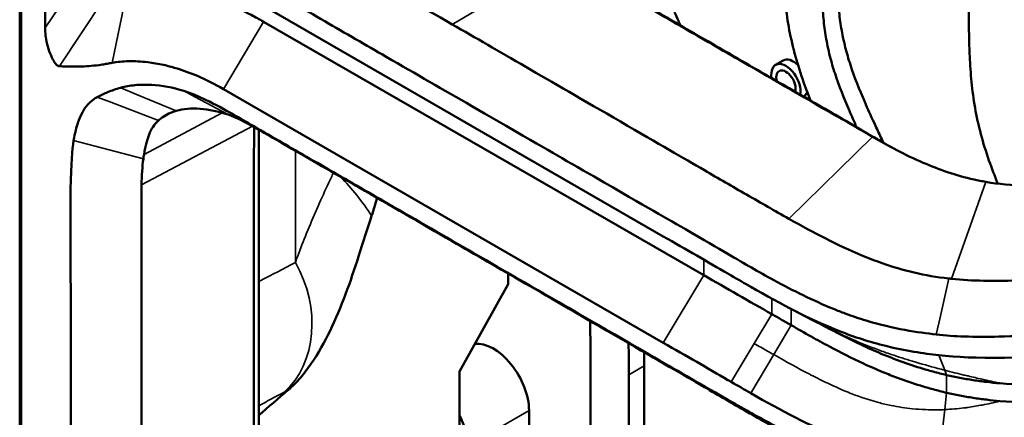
# Model space of a CAD drawing. Header units: millimetres. Extents: x 0 to 2100, y 0 to 1485.
# Tile 62 of 256: x 1604 to 1695, y 1060 to 1097. Entities that reach past the tile are written whole.
import ezdxf

# ---------------------------------------------------------------- set-up
doc = ezdxf.new("R2010")
doc.units = ezdxf.units.MM
doc.header["$LTSCALE"] = 5
doc.layers.add('Sichtbar (ISO)', color=7, linetype='Continuous', lineweight=50)
doc.layers.add('Sichtbar schmal (ISO)', color=7, linetype='Continuous', lineweight=35)

msp = doc.modelspace()

# ---------------------------------------------------------------- linework, layer by layer
at = {"layer": 'Sichtbar (ISO)'}
for p, q in [((1604.329, 1054.762), (1604.329, 1171.847)), ((1606.661, 1109.188), (1606.661, 1096.133)), ((1663.565, 1076.931), (1623.087, 1100.301)), ((1626.76, 1096.706), (1667.284, 1073.362)), ((1674.601, 1093.134), (1673.894, 1092.726)), ((1623.087, 1090.503), (1663.565, 1067.133)), ((1676.501, 1089.843), (1676.462, 1089.821)), ((1683.817, 1085.554), (1683.816, 1085.555)), ((1633.111, 1082.595), (1633.111, 1082.595)), ((1634.13, 1082.14), (1634.13, 1082.14)), ((1649.278, 1072.524), (1649.278, 1073.513)), ((1649.278, 1072.524), (1644.802, 1064.493)), ((1656.851, 1020.591), (1656.851, 1066.231)), ((1661.801, 1023.121), (1661.801, 1065.007)), ((1644.802, 1037.992), (1644.802, 1064.493)), ((1660.387, 1064.19), (1660.387, 1022.305)), ((1651.209, 1035.381), (1651.209, 1060.897))]:
    msp.add_line(p, q, dxfattribs=at)
for centre, major_axis, ratio, start_param, end_param in [((1674.844, 1091.08), (-0.95, 1.645), 0.57735, 3.715635, 7.279955), ((1675.551, 1091.489), (-0.95, 1.645), 0.57735, 5.199243, 6.283185), ((1674.844, 1091.08), (-0.625, 1.083), 0.57735, 3.602364, 7.393213), ((1675.551, 1091.489), (0.95, -1.645), 0.57735, 0, 0.435867), ((1628.558, 1073.836), (8.19, 16.252), 0.309343, 5.176049, 5.282811), ((1647.921, 1062.795), (-2.325, 4.027), 0.57735, 3.926991, 6.043825), ((37437.087, 24709.185), (-51327.031, -39635.646), 0.06506, 5.43307, 5.433144), ((1642.264, 1059.529), (-2.325, 4.027), 0.57735, 3.926991, 4.615915)]:
    msp.add_ellipse(centre, major_axis=major_axis, ratio=ratio, start_param=start_param, end_param=end_param, dxfattribs=at)
for points, knots in [([(1627.28, 1106.202), (1628.214, 1105.653), (1628.988, 1105.201), (1631.258, 1103.894), (1632.132, 1103.397), (1634.121, 1102.254), (1634.829, 1101.846), (1638.393, 1099.79), (1641.213, 1098.149), (1644.134, 1096.461)], [0.000161, 0.000161, 0.000161, 0.000161, 0.397448, 0.397448, 0.730685, 0.730685, 0.915203, 0.915203, 1.659333, 1.659333, 1.659333, 1.659333]), ([(1683.809, 1085.57), (1683.712, 1085.776), (1683.616, 1085.981), (1683.519, 1086.187), (1683.33, 1086.593), (1683.141, 1086.999), (1682.954, 1087.406), (1682.662, 1088.042), (1682.375, 1088.679), (1682.099, 1089.319), (1681.609, 1090.453), (1681.153, 1091.595), (1680.78, 1092.736), (1680.604, 1093.273), (1680.447, 1093.809), (1680.313, 1094.341), (1680.234, 1094.654), (1680.162, 1094.965), (1680.098, 1095.274), (1679.983, 1095.834), (1679.892, 1096.386), (1679.82, 1096.931), (1679.742, 1097.517), (1679.685, 1098.095), (1679.641, 1098.666), (1679.594, 1099.281), (1679.563, 1099.889), (1679.541, 1100.491), (1679.516, 1101.151), (1679.503, 1101.805), (1679.495, 1102.456), (1679.481, 1103.506), (1679.48, 1104.549), (1679.479, 1105.593)], [0.6353388, 0.6353388, 0.6353388, 0.6353388, 0.6462194, 0.6462194, 0.6462194, 0.6676879, 0.6676879, 0.6676879, 0.7012806, 0.7012806, 0.7012806, 0.7608135, 0.7608135, 0.7608135, 0.7888142, 0.7888142, 0.7888142, 0.8052717, 0.8052717, 0.8052717, 0.8350382, 0.8350382, 0.8350382, 0.8670329, 0.8670329, 0.8670329, 0.9014725, 0.9014725, 0.9014725, 0.9391743, 0.9391743, 0.9391743, 1, 1, 1, 1]), ([(1619.437, 1104.694), (1620.237, 1104.013), (1621.049, 1103.433), (1622.824, 1102.277), (1623.892, 1101.65), (1625.161, 1100.92), (1625.52, 1100.714), (1626.687, 1100.048), (1627.585, 1099.531), (1629.139, 1098.633), (1630.228, 1098.003), (1634.293, 1095.653), (1636.179, 1094.563), (1640.85, 1091.866), (1643.277, 1090.465), (1652.603, 1085.081), (1653.188, 1084.741), (1661.789, 1079.777), (1663.378, 1078.872), (1669.082, 1075.582), (1670.304, 1074.847), (1672.333, 1073.672), (1673.026, 1073.277), (1674.606, 1072.422), (1675.514, 1071.955), (1677.341, 1071.067), (1678.269, 1070.638), (1679.588, 1070.101), (1679.945, 1069.962), (1680.932, 1069.596), (1681.571, 1069.379), (1684.791, 1068.401), (1686.997, 1068.085), (1688.687, 1067.895)], [-2.328761, -2.328761, -2.328761, -2.328761, -2.287555, -2.287555, -2.239806, -2.239806, -2.22399, -2.22399, -2.17116, -2.17116, -2.132541, -2.132541, -2.09918, -2.09918, -2.049826, -2.049826, -1.925906, -1.925906, -1.693891, -1.693891, -1.328195, -1.328195, -1.152848, -1.152848, -0.937473, -0.937473, -0.726049, -0.726049, -0.64931, -0.64931, -0.516619, -0.516619, -0.000001, -0.000001, -0.000001, -0.000001]), ([(1678.065, 1104.776), (1678.066, 1103.733), (1678.067, 1102.043), (1678.115, 1099.737), (1678.209, 1097.9), (1678.381, 1096.164), (1678.619, 1094.712), (1678.941, 1093.308), (1679.524, 1091.316), (1680.397, 1089.131), (1681.124, 1087.501), (1681.351, 1087.002)], [0, 0, 0, 0, 0.0608257, 0.0985275, 0.1329671, 0.1649618, 0.1947283, 0.2111858, 0.2391865, 0.2987194, 0.3250575, 0.3250575, 0.3250575, 0.3250575]), ([(1674.55, 1103.214), (1674.551, 1103.124), (1674.565, 1102.378), (1674.609, 1100.861), (1674.755, 1098.638), (1675.069, 1096.252), (1675.599, 1093.828), (1676.311, 1091.544), (1676.862, 1090.088), (1677.122, 1089.44)], [0.0698435, 0.0698435, 0.0698435, 0.0698435, 0.075046, 0.1129229, 0.1569453, 0.200099, 0.2431301, 0.2852442, 0.3191037, 0.3191037, 0.3191037, 0.3191037]), ([(1679.527, 1088.012), (1676.423, 1089.799), (1673.01, 1091.77), (1669.561, 1093.762), (1668.612, 1094.31), (1665.723, 1095.979), (1663.845, 1097.064), (1659.534, 1099.571), (1657.017, 1101.046), (1654.462, 1102.572)], [-3.51863, -3.51863, -3.51863, -3.51863, -2.397571, -2.397571, -1.971977, -1.971977, -1.102328, -1.102328, -0.000078, -0.000078, -0.000078, -0.000078]), ([(1680.976, 1087.219), (1680.137, 1087.702), (1679.299, 1088.185), (1677.65, 1089.135), (1676.844, 1089.6), (1674.489, 1090.959), (1672.821, 1091.923), (1670.754, 1093.117), (1669.219, 1094.003), (1667.49, 1095.002), (1666.609, 1095.511), (1664.32, 1096.837), (1662.906, 1097.658), (1661.094, 1098.717), (1660.688, 1098.955), (1659.606, 1099.589), (1658.93, 1099.987), (1657.48, 1100.844), (1656.707, 1101.304), (1655.936, 1101.764)], [-3.795735, -3.795735, -3.795735, -3.795735, -3.35589, -3.35589, -2.935772, -2.935772, -2.128793, -2.128793, -1.767713, -1.767713, -1.3943, -1.3943, -0.794571, -0.794571, -0.621254, -0.621254, -0.332525, -0.332525, -0.000083, -0.000083, -0.000083, -0.000083]), ([(1614.173, 1099.379), (1614.478, 1099.45), (1615.392, 1099.662), (1617.375, 1099.73), (1620.131, 1099.464), (1623.045, 1098.526), (1625.272, 1097.563), (1626.388, 1096.92), (1626.76, 1096.706)], [0, 0, 0, 0, 0.083333, 0.25, 0.5, 0.75, 0.916667, 1, 1, 1, 1]), ([(1691.676, 1099.357), (1691.676, 1098.071), (1691.677, 1096.135), (1691.756, 1093.4), (1691.903, 1091.178), (1692.216, 1088.792), (1692.746, 1086.367), (1693.478, 1084.021), (1694.058, 1082.5), (1694.346, 1081.79)], [0, 0, 0, 0, 0.075046, 0.1129229, 0.1569453, 0.200099, 0.2431301, 0.2852442, 0.322415, 0.322415, 0.322415, 0.322415]), ([(1665.131, 1096.367), (1665.071, 1096.505), (1665.011, 1096.642), (1664.952, 1096.779), (1664.834, 1097.051), (1664.719, 1097.324), (1664.606, 1097.597)], [0.69406201, 0.69406201, 0.69406201, 0.69406201, 0.70128061, 0.70128061, 0.70128061, 0.7155592, 0.7155592, 0.7155592, 0.7155592]), ([(1606.661, 1096.133), (1606.661, 1095.916), (1606.679, 1095.674), (1606.737, 1095.244), (1606.78, 1094.978), (1606.937, 1094.337), (1607.03, 1094.04), (1607.235, 1093.507), (1607.347, 1093.272), (1607.473, 1093.067), (1607.485, 1093.049), (1607.499, 1093.027), (1607.501, 1093.023), (1607.589, 1092.889), (1607.674, 1092.787), (1607.839, 1092.646), (1607.919, 1092.607), (1607.992, 1092.603)], [0.000001, 0.000001, 0.000001, 0.000001, 0.0796358, 0.0796358, 0.1338851, 0.1338851, 0.1844566, 0.1844566, 0.2359207, 0.2359207, 0.2410813, 0.2410813, 0.2422909, 0.2422909, 0.2804402, 0.2804402, 0.3184836, 0.3184836, 0.3184836, 0.3184836]), ([(1644.134, 1096.461), (1648.451, 1093.968), (1652.692, 1091.52), (1663.241, 1085.404), (1665.374, 1084.164), (1668.636, 1082.272), (1669.923, 1081.527), (1671.906, 1080.386), (1672.566, 1080.007), (1673.817, 1079.292), (1674.476, 1078.916), (1675.129, 1078.549)], [0.000082, 0.000082, 0.000082, 0.000082, 1.831699, 1.831699, 2.789415, 2.789415, 3.417835, 3.417835, 3.750977, 3.750977, 4.105368, 4.105368, 4.105368, 4.105368]), ([(1607.992, 1092.603), (1608.189, 1092.595), (1608.392, 1092.587), (1608.774, 1092.577), (1608.956, 1092.573), (1609.437, 1092.568), (1609.758, 1092.57), (1610.337, 1092.594), (1610.618, 1092.613), (1611.216, 1092.663), (1611.541, 1092.692), (1612.075, 1092.779), (1612.227, 1092.808), (1612.527, 1092.863), (1612.677, 1092.89), (1612.83, 1092.918)], [0.000001, 0.000001, 0.000001, 0.000001, 0.194817, 0.194817, 0.364834, 0.364834, 0.636297, 0.636297, 0.848993, 0.848993, 1.071735, 1.071735, 1.159613, 1.159613, 1.24451, 1.24451, 1.24451, 1.24451]), ([(1612.83, 1092.918), (1613.066, 1092.961), (1613.312, 1092.995), (1613.817, 1093.043), (1614.077, 1093.058), (1614.907, 1093.075), (1615.502, 1093.046), (1616.594, 1092.914), (1617.077, 1092.831), (1617.943, 1092.638), (1618.321, 1092.54), (1619.357, 1092.231), (1620.022, 1091.99), (1621.485, 1091.367), (1622.285, 1090.965), (1623.087, 1090.503)], [-1.590318, -1.590318, -1.590318, -1.590318, -1.449374, -1.449374, -1.310785, -1.310785, -1.017115, -1.017115, -0.795061, -0.795061, -0.627194, -0.627194, -0.340065, -0.340065, -0.000001, -0.000001, -0.000001, -0.000001]), ([(1611.469, 1089.758), (1611.624, 1089.845), (1611.783, 1089.928), (1612.11, 1090.081), (1612.268, 1090.149), (1612.803, 1090.368), (1613.196, 1090.511), (1613.619, 1090.624)], [-0.4658478, -0.4658478, -0.4658478, -0.4658478, -0.3504783, -0.3504783, -0.2498911, -0.2498911, -0.0004977, -0.0004977, -0.0004977, -0.0004977]), ([(1613.619, 1090.624), (1614.033, 1090.735), (1614.468, 1090.814), (1615.423, 1090.908), (1615.941, 1090.917), (1617.413, 1090.83), (1618.413, 1090.649), (1619.437, 1090.329)], [-0.9476379, -0.9476379, -0.9476379, -0.9476379, -0.7048777, -0.7048777, -0.4472218, -0.4472218, -0.0000033, -0.0000033, -0.0000033, -0.0000033]), ([(1688.68, 1054.333), (1687.066, 1054.518), (1684.914, 1054.877), (1681.769, 1055.841), (1681.147, 1056.051), (1679.709, 1056.583), (1678.911, 1056.914), (1677.674, 1057.467), (1677.223, 1057.677), (1675.721, 1058.413), (1674.681, 1058.98), (1673.029, 1059.897), (1672.379, 1060.26), (1670.357, 1061.395), (1669.142, 1062.076), (1663.431, 1065.376), (1661.887, 1066.28), (1653.327, 1071.224), (1652.63, 1071.624), (1643.422, 1076.94), (1640.978, 1078.352), (1636.285, 1081.061), (1634.387, 1082.156), (1630.323, 1084.499), (1629.126, 1085.19), (1627.636, 1086.049), (1626.732, 1086.572), (1625.326, 1087.392), (1624.589, 1087.822), (1623.209, 1088.606), (1622.306, 1089.103), (1620.805, 1089.828), (1620.117, 1090.118), (1619.437, 1090.329)], [0.000316, 0.000316, 0.000316, 0.000316, 0.49351, 0.49351, 0.619467, 0.619467, 0.790873, 0.790873, 0.891913, 0.891913, 1.13296, 1.13296, 1.295997, 1.295997, 1.664642, 1.664642, 1.911719, 1.911719, 2.048819, 2.048819, 2.104815, 2.104815, 2.142763, 2.142763, 2.186169, 2.186169, 2.253115, 2.253115, 2.290277, 2.290277, 2.33563, 2.33563, 2.374994, 2.374994, 2.374994, 2.374994]), ([(1609.294, 1085.761), (1609.408, 1086.452), (1609.559, 1086.998), (1609.803, 1087.719), (1609.926, 1088.016), (1610.097, 1088.344), (1610.13, 1088.405), (1610.541, 1089.115), (1610.974, 1089.481), (1611.469, 1089.758)], [-0.7585818, -0.7585818, -0.7585818, -0.7585818, -0.5719495, -0.5719495, -0.4223106, -0.4223106, -0.3870797, -0.3870797, -0.0003762, -0.0003762, -0.0003762, -0.0003762]), ([(1617.448, 1087.89), (1617.63, 1088.021), (1617.83, 1088.137), (1618.263, 1088.339), (1618.496, 1088.424), (1618.743, 1088.492)], [0.0002112, 0.0002112, 0.0002112, 0.0002112, 0.1446482, 0.1446482, 0.2891273, 0.2891273, 0.2891273, 0.2891273]), ([(1618.743, 1088.492), (1619.393, 1088.673), (1620.137, 1088.739), (1621.741, 1088.63), (1622.612, 1088.453), (1623.504, 1088.143)], [0.000068, 0.000068, 0.000068, 0.000068, 0.3807895, 0.3807895, 0.7624749, 0.7624749, 0.7624749, 0.7624749]), ([(1615.77, 1084.471), (1615.903, 1085.294), (1616.064, 1085.874), (1616.337, 1086.566), (1616.455, 1086.802), (1616.744, 1087.237), (1616.914, 1087.435), (1617.112, 1087.617)], [0.0000105, 0.0000105, 0.0000105, 0.0000105, 0.4018311, 0.4018311, 0.6395414, 0.6395414, 0.8761829, 0.8761829, 0.8761829, 0.8761829]), ([(1617.112, 1087.617), (1617.165, 1087.665), (1617.219, 1087.712), (1617.331, 1087.803), (1617.389, 1087.847), (1617.448, 1087.89)], [0.00004381, 0.00004381, 0.00004381, 0.00004381, 0.04706808, 0.04706808, 0.09367708, 0.09367708, 0.09367708, 0.09367708]), ([(1623.504, 1088.143), (1623.92, 1088), (1624.42, 1087.798), (1625.986, 1086.958), (1626.686, 1086.552), (1627.28, 1086.212)], [0.0003593, 0.0003593, 0.0003593, 0.0003593, 0.1786927, 0.1786927, 0.3152003, 0.3152003, 0.3152003, 0.3152003]), ([(1682.808, 1086.106), (1682.263, 1086.417), (1681.695, 1086.748), (1680.631, 1087.371), (1680.079, 1087.694), (1679.527, 1088.012)], [-0.4562693, -0.4562693, -0.4562693, -0.4562693, -0.2339553, -0.2339553, -0.0000027, -0.0000027, -0.0000027, -0.0000027]), ([(1625.887, 1051.894), (1625.887, 1058.003), (1625.89, 1064.526), (1625.889, 1071.697), (1625.889, 1073.102), (1625.886, 1077.586), (1625.883, 1078.999), (1625.885, 1084.734), (1625.901, 1085.775), (1625.897, 1086.998)], [-1.261454, -1.261454, -1.261454, -1.261454, -0.819185, -0.819185, -0.714401, -0.714401, -0.491391, -0.491391, -0.02179, -0.02179, -0.02179, -0.02179]), ([(1626.332, 1053.208), (1626.332, 1054.843), (1626.332, 1056.486), (1626.332, 1060.047), (1626.332, 1061.467), (1626.332, 1070.381), (1626.332, 1070.47), (1626.332, 1073.349), (1626.332, 1074.236), (1626.331, 1076.874), (1626.331, 1078.425), (1626.331, 1080.647), (1626.331, 1081.268), (1626.332, 1082.378), (1626.332, 1082.871), (1626.332, 1083.895), (1626.333, 1084.428), (1626.334, 1085.555), (1626.335, 1086.153), (1626.336, 1086.75)], [-2.86632, -2.86632, -2.86632, -2.86632, -2.744666, -2.744666, -2.601344, -2.601344, -1.927115, -1.927115, -1.63133, -1.63133, -1.040641, -1.040641, -0.812982, -0.812982, -0.63179, -0.63179, -0.435847, -0.435847, -0.216536, -0.216536, -0.216536, -0.216536]), ([(1684.251, 1085.316), (1683.701, 1085.63), (1683.17, 1085.94), (1682.065, 1086.586), (1681.524, 1086.903), (1680.976, 1087.219)], [-0.4694767, -0.4694767, -0.4694767, -0.4694767, -0.2323452, -0.2323452, -0.0000038, -0.0000038, -0.0000038, -0.0000038]), ([(1609.018, 1047.102), (1609.019, 1050.336), (1609.021, 1053.567), (1609.023, 1057.443), (1609.025, 1062.018), (1609.024, 1066.838), (1609.024, 1070.479), (1609.02, 1073.011), (1609.018, 1073.609), (1609.011, 1075.427), (1609.006, 1076.431), (1609.002, 1077.662), (1609.001, 1077.967), (1609.001, 1078.435), (1609.001, 1078.598), (1609.001, 1078.915), (1609.001, 1079.07), (1609.002, 1079.384), (1609.003, 1079.543), (1609.004, 1079.91), (1609.006, 1080.117), (1609.01, 1080.642), (1609.014, 1080.967), (1609.055, 1083.73), (1609.148, 1084.875), (1609.294, 1085.761)], [-22.96622, -22.96622, -22.96622, -22.96622, -4.850074, -4.850074, -1.244598, -1.244598, -0.932116, -0.932116, -0.790564, -0.790564, -0.635018, -0.635018, -0.583674, -0.583674, -0.556206, -0.556206, -0.530037, -0.530037, -0.503008, -0.503008, -0.467729, -0.467729, -0.41335, -0.41335, -0.000006, -0.000006, -0.000006, -0.000006]), ([(1627.28, 1086.212), (1628.217, 1085.675), (1628.993, 1085.225), (1631.274, 1083.908), (1632.146, 1083.405), (1634.15, 1082.247), (1634.862, 1081.837), (1638.416, 1079.784), (1641.228, 1078.161), (1644.134, 1076.483)], [-2.772884, -2.772884, -2.772884, -2.772884, -2.10183, -2.10183, -1.541659, -1.541659, -1.23336, -1.23336, -0.000048, -0.000048, -0.000048, -0.000048]), ([(1692.163, 1082.165), (1690.489, 1082.525), (1688.901, 1083.096), (1685.838, 1084.426), (1684.25, 1085.273), (1682.808, 1086.106)], [-1.144334, -1.144334, -1.144334, -1.144334, -0.611944, -0.611944, -0.000065, -0.000065, -0.000065, -0.000065]), ([(1615.549, 1081.665), (1615.549, 1082.1), (1615.57, 1082.511), (1615.624, 1083.325), (1615.661, 1083.707), (1615.71, 1084.068)], [0.0000014, 0.0000014, 0.0000014, 0.0000014, 0.1646209, 0.1646209, 0.3249593, 0.3249593, 0.3249593, 0.3249593]), ([(1615.71, 1084.068), (1615.719, 1084.137), (1615.729, 1084.204), (1615.749, 1084.339), (1615.759, 1084.405), (1615.77, 1084.471)], [-0.06401284, -0.06401284, -0.06401284, -0.06401284, -0.03208032, -0.03208032, -0.00001372, -0.00001372, -0.00001372, -0.00001372]), ([(1693.245, 1081.955), (1693.062, 1081.986), (1692.879, 1082.019), (1692.519, 1082.09), (1692.341, 1082.127), (1692.164, 1082.166)], [-0.1149164, -0.1149164, -0.1149164, -0.1149164, -0.05725, -0.05725, -0.0001079, -0.0001079, -0.0001079, -0.0001079]), ([(1708.557, 1082.061), (1704.632, 1081.695), (1701.79, 1081.602), (1698.172, 1081.527), (1695.632, 1081.547), (1693.244, 1081.948)], [0.00001, 0.00001, 0.00001, 0.00001, 1.187833, 1.187833, 2.670617, 2.670617, 2.670617, 2.670617]), ([(1615.539, 1046.225), (1615.538, 1052.812), (1615.526, 1060.753), (1615.531, 1069.991), (1615.54, 1072.159), (1615.547, 1075.36), (1615.548, 1076.506), (1615.542, 1078.782), (1615.539, 1079.124), (1615.543, 1080.55), (1615.551, 1081.141), (1615.549, 1081.665)], [-1.207655, -1.207655, -1.207655, -1.207655, -0.850384, -0.850384, -0.587723, -0.587723, -0.365867, -0.365867, -0.198207, -0.198207, -0.000001, -0.000001, -0.000001, -0.000001]), ([(1636.717, 1078.838), (1636.334, 1077.655), (1635.943, 1076.387), (1634.774, 1072.78), (1633.94, 1070.4), (1632.39, 1067.192), (1631.817, 1066.16), (1630.847, 1064.752), (1630.512, 1064.313), (1629.8, 1063.488), (1629.426, 1063.107), (1629.039, 1062.772)], [-1.820244, -1.820244, -1.820244, -1.820244, -1.411713, -1.411713, -0.690858, -0.690858, -0.341946, -0.341946, -0.172643, -0.172643, -0.000007, -0.000007, -0.000007, -0.000007]), ([(1675.129, 1078.549), (1677.425, 1077.261), (1679.623, 1076.093), (1682.447, 1074.921), (1683.063, 1074.685), (1685.59, 1073.804), (1687.648, 1073.285), (1689.827, 1073.051)], [0.000015, 0.000015, 0.000015, 0.000015, 0.960871, 0.960871, 1.220512, 1.220512, 1.998957, 1.998957, 1.998957, 1.998957]), ([(1669.816, 1073.322), (1669.713, 1073.381), (1669.61, 1073.44), (1669.507, 1073.5), (1667.663, 1074.564), (1665.671, 1075.715), (1663.565, 1076.931)], [0, 0, 0, 0, 0.053098, 0.053098, 0.053098, 1, 1, 1, 1]), ([(1644.134, 1076.483), (1648.375, 1074.035), (1652.639, 1071.575), (1663.24, 1065.427), (1665.374, 1064.187), (1668.636, 1062.296), (1669.923, 1061.551), (1671.906, 1060.41), (1672.566, 1060.031), (1673.817, 1059.315), (1674.476, 1058.939), (1675.129, 1058.571)], [-3.178293, -3.178293, -3.178293, -3.178293, -1.754254, -1.754254, -1.01534, -1.01534, -0.530484, -0.530484, -0.273449, -0.273449, -0.000005, -0.000005, -0.000005, -0.000005]), ([(1690.085, 1073.015), (1692.036, 1072.822), (1694.02, 1072.799), (1697.984, 1072.945), (1699.962, 1073.114), (1703.219, 1073.436), (1704.454, 1073.568), (1711.189, 1074.299), (1716.529, 1074.874), (1721.868, 1075.453)], [-3.343451, -3.343451, -3.343451, -3.343451, -2.693829, -2.693829, -2.046168, -2.046168, -1.622305, -1.622305, -0.000582, -0.000582, -0.000582, -0.000582]), ([(1667.284, 1073.362), (1668.327, 1072.761), (1669.372, 1072.16), (1671.463, 1070.961), (1672.509, 1070.363), (1673.556, 1069.766)], [-0.8834804, -0.8834804, -0.8834804, -0.8834804, -0.4413552, -0.4413552, -0.000001, -0.000001, -0.000001, -0.000001]), ([(1689.827, 1073.051), (1689.87, 1073.047), (1689.913, 1073.042), (1690, 1073.033), (1690.043, 1073.029), (1690.086, 1073.025)], [0.00000218, 0.00000218, 0.00000218, 0.00000218, 0.01324126, 0.01324126, 0.02647594, 0.02647594, 0.02647594, 0.02647594]), ([(1688.916, 1065.987), (1687.503, 1066.139), (1685.83, 1066.395), (1682.539, 1067.207), (1681.132, 1067.666), (1677.036, 1069.273), (1674.469, 1070.658), (1671.619, 1072.285)], [0.000001, 0.000001, 0.000001, 0.000001, 0.431123, 0.431123, 0.797127, 0.797127, 1.53426, 1.53426, 1.53426, 1.53426]), ([(1673.556, 1069.766), (1673.854, 1069.597), (1674.151, 1069.426), (1674.747, 1069.085), (1675.045, 1068.914), (1675.343, 1068.744)], [-0.2514355, -0.2514355, -0.2514355, -0.2514355, -0.1258657, -0.1258657, -0.000001, -0.000001, -0.000001, -0.000001]), ([(1723.206, 1070.066), (1718.421, 1069.535), (1712.856, 1069.018), (1706.536, 1068.457), (1705.241, 1068.346), (1700.559, 1067.973), (1697.235, 1067.764), (1693.386, 1067.675), (1692.316, 1067.669), (1690.391, 1067.737), (1689.549, 1067.798), (1688.687, 1067.895)], [0.00024, 0.00024, 0.00024, 0.00024, 1.452186, 1.452186, 1.815841, 1.815841, 2.790845, 2.790845, 3.157132, 3.157132, 3.459678, 3.459678, 3.459678, 3.459678]), ([(1656.851, 1066.231), (1656.851, 1066.969), (1656.85, 1067.706), (1656.842, 1068.447), (1656.839, 1068.678), (1656.836, 1068.91), (1656.832, 1069.143)], [0, 0, 0, 0, 0.05764528, 0.05764528, 0.05764528, 0.07565262, 0.07565262, 0.07565262, 0.07565262]), ([(1675.343, 1068.744), (1675.937, 1068.404), (1676.551, 1068.053), (1677.723, 1067.397), (1678.289, 1067.087), (1679.873, 1066.24), (1680.912, 1065.712), (1682.572, 1064.944), (1683.168, 1064.682), (1684.216, 1064.249), (1684.662, 1064.073), (1685.804, 1063.647), (1686.508, 1063.407), (1687.612, 1063.066), (1687.997, 1062.953), (1688.59, 1062.79), (1688.794, 1062.736), (1689.212, 1062.629), (1689.425, 1062.576), (1689.64, 1062.526)], [-1.798788, -1.798788, -1.798788, -1.798788, -1.544366, -1.544366, -1.310357, -1.310357, -0.897474, -0.897474, -0.673389, -0.673389, -0.511646, -0.511646, -0.266114, -0.266114, -0.136876, -0.136876, -0.069535, -0.069535, -0.000001, -0.000001, -0.000001, -0.000001]), ([(1679.499, 1068.077), (1680.309, 1067.654), (1681.137, 1067.242), (1682.572, 1066.577), (1683.168, 1066.314), (1684.216, 1065.881), (1684.662, 1065.706), (1685.804, 1065.279), (1686.508, 1065.036), (1687.612, 1064.695), (1687.997, 1064.583), (1688.59, 1064.422), (1688.794, 1064.368), (1689.212, 1064.262), (1689.425, 1064.209), (1689.64, 1064.159)], [-1.224175, -1.224175, -1.224175, -1.224175, -0.897474, -0.897474, -0.673389, -0.673389, -0.511646, -0.511646, -0.266114, -0.266114, -0.136876, -0.136876, -0.069535, -0.069535, -0.000001, -0.000001, -0.000001, -0.000001]), ([(1663.565, 1067.133), (1665.671, 1065.917), (1667.663, 1064.766), (1669.507, 1063.702), (1669.61, 1063.642), (1669.713, 1063.583), (1669.816, 1063.524)], [0, 0, 0, 0, 0.946902, 0.946902, 0.946902, 1, 1, 1, 1]), ([(1689.64, 1064.159), (1690.036, 1064.065), (1690.438, 1063.979), (1691.25, 1063.823), (1691.659, 1063.754), (1692.479, 1063.628), (1692.89, 1063.573), (1693.712, 1063.475), (1694.122, 1063.434), (1694.535, 1063.397)], [0.0000019, 0.0000019, 0.0000019, 0.0000019, 0.1283966, 0.1283966, 0.2557391, 0.2557391, 0.3815733, 0.3815733, 0.5059951, 0.5059951, 0.5059951, 0.5059951]), ([(1694.535, 1063.397), (1696.099, 1063.26), (1697.683, 1063.2), (1699.694, 1063.197), (1700.119, 1063.2), (1702.229, 1063.228), (1703.907, 1063.283), (1704.968, 1063.325)], [-0.7009753, -0.7009753, -0.7009753, -0.7009753, -0.3998037, -0.3998037, -0.3190798, -0.3190798, -0.0000014, -0.0000014, -0.0000014, -0.0000014]), ([(1671.619, 1062.487), (1674.469, 1060.86), (1677.036, 1059.475), (1681.132, 1057.868), (1682.539, 1057.409), (1685.83, 1056.597), (1687.503, 1056.341), (1688.916, 1056.189)], [-1.53426, -1.53426, -1.53426, -1.53426, -0.797127, -0.797127, -0.431123, -0.431123, -0.000001, -0.000001, -0.000001, -0.000001]), ([(1689.64, 1062.526), (1690.036, 1062.432), (1690.438, 1062.348), (1691.25, 1062.191), (1691.659, 1062.121), (1692.479, 1061.996), (1692.89, 1061.941), (1693.712, 1061.844), (1694.122, 1061.801), (1694.535, 1061.765)], [0.0000019, 0.0000019, 0.0000019, 0.0000019, 0.1283966, 0.1283966, 0.2557391, 0.2557391, 0.3815733, 0.3815733, 0.5059951, 0.5059951, 0.5059951, 0.5059951]), ([(1694.535, 1061.765), (1696.099, 1061.627), (1697.683, 1061.575), (1699.694, 1061.558), (1700.119, 1061.558), (1702.229, 1061.574), (1703.907, 1061.649), (1704.968, 1061.692)], [-0.7009753, -0.7009753, -0.7009753, -0.7009753, -0.3998037, -0.3998037, -0.3190798, -0.3190798, -0.0000014, -0.0000014, -0.0000014, -0.0000014])]:
    msp.add_open_spline(points, degree=3, knots=knots, dxfattribs=at)
for points in [[(1684.737, 1085.038), (1684.576, 1085.129), (1684.415, 1085.221), (1684.251, 1085.316)], [(1671.619, 1072.285), (1671.031, 1072.62), (1670.432, 1072.966), (1669.816, 1073.322)], [(1677.71, 1069.009), (1676.921, 1069.419), (1676.141, 1069.824), (1675.365, 1070.227)], [(1679.499, 1068.077), (1678.895, 1068.392), (1678.3, 1068.702), (1677.71, 1069.009)], [(1660.387, 1064.19), (1660.387, 1065.154), (1660.387, 1066.118), (1660.369, 1067.092)], [(1661.801, 1065.007), (1661.801, 1065.425), (1661.801, 1065.843), (1661.8, 1066.262)], [(1705.206, 1066.217), (1696.326, 1065.623), (1692.218, 1065.633), (1688.916, 1065.987)], [(1669.816, 1063.524), (1670.432, 1063.168), (1671.031, 1062.822), (1671.619, 1062.487)]]:
    msp.add_open_spline(points, degree=3, dxfattribs=at)
at = {"layer": 'Sichtbar schmal (ISO)'}
for p, q in [((1604.492, 1054.199), (1604.492, 1171.285)), ((1644.135, 1096.461), (1654.462, 1102.572)), ((1610.124, 1101.265), (1606.661, 1096.133)), ((1612.83, 1092.918), (1614.173, 1099.379)), ((1607.992, 1092.603), (1612.035, 1098.761)), ((1623.087, 1090.503), (1626.76, 1096.706)), ((1613.623, 1090.621), (1614.875, 1090.102)), ((1619.437, 1090.329), (1620.44, 1089.79)), ((1611.472, 1089.756), (1612.712, 1089.287)), ((1612.712, 1089.287), (1617.112, 1087.617)), ((1614.875, 1090.102), (1618.743, 1088.493)), ((1620.44, 1089.79), (1623.502, 1088.143)), ((1615.77, 1084.471), (1622.971, 1088.313)), ((1617.464, 1087.901), (1618.284, 1088.34)), ((1679.527, 1088.012), (1680.976, 1087.219)), ((1615.549, 1081.665), (1625.741, 1087.085)), ((1609.294, 1085.761), (1615.71, 1084.068)), ((1675.129, 1078.549), (1682.808, 1086.106)), ((1682.808, 1086.106), (1684.251, 1085.316)), ((1629.699, 1074.538), (1629.699, 1084.818)), ((1690.087, 1073.023), (1693.245, 1081.951)), ((1667.284, 1074.783), (1667.284, 1073.362)), ((1663.565, 1067.133), (1667.284, 1073.362)), ((1689.033, 1069.46), (1689.827, 1073.051)), ((1673.556, 1071.196), (1673.556, 1069.766)), ((1675.343, 1068.744), (1675.343, 1070.238)), ((1671.937, 1067.064), (1673.556, 1069.766)), ((1688.687, 1067.895), (1689.033, 1069.46)), ((1673.731, 1066.036), (1675.343, 1068.744)), ((1669.816, 1063.524), (1671.937, 1067.064)), ((1671.619, 1062.487), (1673.731, 1066.036)), ((1688.916, 1065.987), (1689.463, 1064.606)), ((1661.801, 1065.007), (1660.387, 1064.19)), ((1689.463, 1064.606), (1689.64, 1064.159)), ((1689.64, 1064.159), (1689.64, 1062.526)), ((1628.673, 1062.576), (1629.039, 1062.772)), ((1628.755, 1062.651), (1628.755, 1062.651)), ((1689.463, 1060.975), (1689.64, 1062.526)), ((1645.552, 1057.631), (1651.209, 1060.897)), ((1688.916, 1056.189), (1689.463, 1060.975))]:
    msp.add_line(p, q, dxfattribs=at)
for centre, major_axis, ratio, start_param, end_param in [((1633.432, 1077.214), (5.697, -8.219), 0.363073, 1.517062, 1.982818), ((1622.628, 1070.455), (4.683, -8.836), 0.816316, 0.203819, 1.600394), ((5535.946, -4030.352), (-4335.632, 4793.5), 0.565934, 6.140944, 6.141654)]:
    msp.add_ellipse(centre, major_axis=major_axis, ratio=ratio, start_param=start_param, end_param=end_param, dxfattribs=at)
for points, knots in [([(1633.206, 1082.792), (1633.133, 1082.64), (1633.06, 1082.488), (1632.988, 1082.336), (1632.663, 1081.652), (1632.349, 1080.968), (1632.047, 1080.292), (1631.708, 1079.535), (1631.385, 1078.786), (1631.078, 1078.051), (1630.769, 1077.311), (1630.476, 1076.586), (1630.204, 1075.881), (1630.027, 1075.424), (1629.858, 1074.975), (1629.699, 1074.538)], [0.0221043, 0.0221043, 0.0221043, 0.0221043, 0.0739401, 0.0739401, 0.0739401, 0.3068356, 0.3068356, 0.3068356, 0.5674407, 0.5674407, 0.5674407, 0.8297643, 0.8297643, 0.8297643, 1, 1, 1, 1]), ([(1629.699, 1074.538), (1628.621, 1073.967), (1627.544, 1073.395), (1626.468, 1072.822), (1626.423, 1072.798), (1626.377, 1072.774), (1626.332, 1072.75)], [0.0000023, 0.0000023, 0.0000023, 0.0000023, 0.4367593, 0.4367593, 0.4367593, 0.4551849, 0.4551849, 0.4551849, 0.4551849]), ([(1689.463, 1064.606), (1689.254, 1064.661), (1689.044, 1064.716), (1688.833, 1064.773), (1688.072, 1064.977), (1687.296, 1065.192), (1686.497, 1065.431), (1685.849, 1065.625), (1685.185, 1065.836), (1684.519, 1066.064), (1684.135, 1066.195), (1683.75, 1066.331), (1683.365, 1066.474), (1682.547, 1066.777), (1681.733, 1067.106), (1680.918, 1067.464), (1680.684, 1067.566), (1680.451, 1067.671), (1680.217, 1067.779), (1679.386, 1068.16), (1678.554, 1068.57), (1677.71, 1069.009)], [0, 0, 0, 0, 0.0434429, 0.0434429, 0.0434429, 0.2, 0.2, 0.2, 0.3269179, 0.3269179, 0.3269179, 0.4, 0.4, 0.4, 0.5554213, 0.5554213, 0.5554213, 0.6, 0.6, 0.6, 0.7584549, 0.7584549, 0.7584549, 0.7584549]), ([(1671.937, 1067.064), (1672.14, 1066.947), (1672.342, 1066.83), (1672.543, 1066.715), (1672.743, 1066.599), (1672.943, 1066.485), (1673.141, 1066.372), (1673.339, 1066.259), (1673.536, 1066.147), (1673.731, 1066.036)], [0, 0, 0, 0, 0.333333, 0.333333, 0.333333, 0.666667, 0.666667, 0.666667, 1, 1, 1, 1]), ([(1673.731, 1066.036), (1674.873, 1065.387), (1675.97, 1064.783), (1677.044, 1064.226), (1677.133, 1064.179), (1677.223, 1064.133), (1677.312, 1064.087), (1678.293, 1063.584), (1679.256, 1063.122), (1680.217, 1062.718), (1680.451, 1062.62), (1680.684, 1062.525), (1680.918, 1062.434), (1681.733, 1062.117), (1682.547, 1061.845), (1683.365, 1061.627), (1683.75, 1061.525), (1684.135, 1061.435), (1684.519, 1061.357), (1685.185, 1061.222), (1685.849, 1061.122), (1686.497, 1061.056), (1687.296, 1060.974), (1688.072, 1060.946), (1688.833, 1060.957), (1689.044, 1060.96), (1689.254, 1060.966), (1689.463, 1060.975)], [0, 0, 0, 0, 0.2, 0.2, 0.2, 0.216723, 0.216723, 0.216723, 0.4, 0.4, 0.4, 0.444579, 0.444579, 0.444579, 0.6, 0.6, 0.6, 0.673082, 0.673082, 0.673082, 0.8, 0.8, 0.8, 0.956557, 0.956557, 0.956557, 1, 1, 1, 1]), ([(1694.533, 1063.405), (1694.009, 1063.521), (1693.456, 1063.643), (1692.904, 1063.769), (1692.477, 1063.867), (1692.051, 1063.967), (1691.615, 1064.071), (1691.488, 1064.101), (1691.361, 1064.132), (1691.233, 1064.162), (1690.662, 1064.3), (1690.072, 1064.446), (1689.463, 1064.606)], [0, 0, 0, 0, 0.333333, 0.333333, 0.333333, 0.591644, 0.591644, 0.591644, 0.666667, 0.666667, 0.666667, 1, 1, 1, 1]), ([(1689.463, 1060.975), (1690.072, 1061.003), (1690.662, 1061.055), (1691.233, 1061.128), (1691.361, 1061.145), (1691.488, 1061.162), (1691.615, 1061.181), (1692.051, 1061.244), (1692.477, 1061.319), (1692.904, 1061.399), (1693.456, 1061.504), (1694.009, 1061.618), (1694.533, 1061.747)], [0, 0, 0, 0, 0.333333, 0.333333, 0.333333, 0.408356, 0.408356, 0.408356, 0.666667, 0.666667, 0.666667, 1, 1, 1, 1])]:
    msp.add_open_spline(points, degree=3, knots=knots, dxfattribs=at)

doc.saveas('drawing.dxf')
